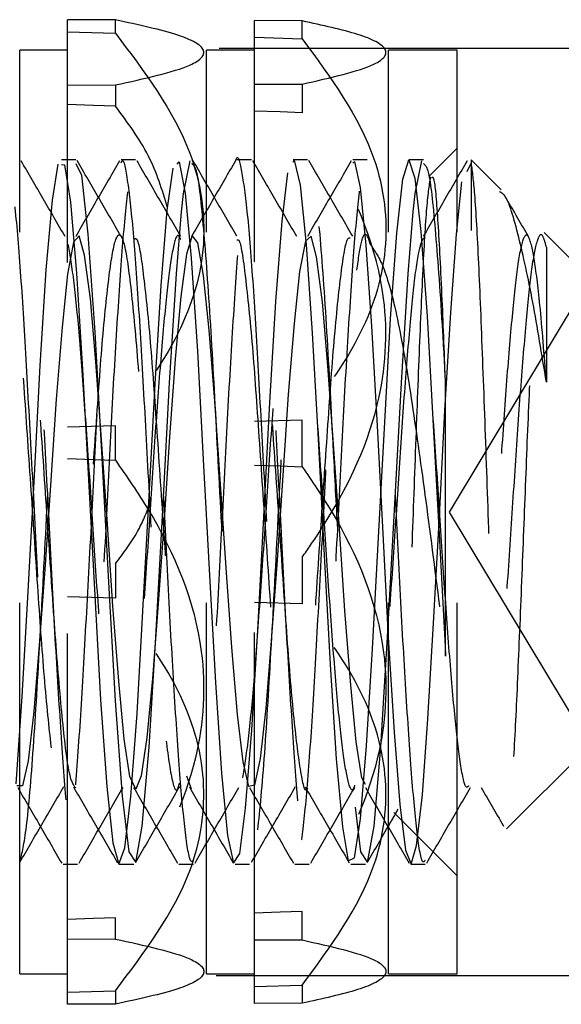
# Model space of a CAD drawing. Header units: inches. Extents: x 220 to 877, y 4 to 174.
# Tile 90 of 256: x 225.654 to 225.8, y 95.526 to 95.791. Entities that reach past the tile are written whole.
import ezdxf

# ---------------------------------------------------------------- set-up
doc = ezdxf.new("R2010")
doc.units = ezdxf.units.IN
doc.header["$LTSCALE"] = 0.5
doc.header["$MEASUREMENT"] = 0
doc.linetypes.add('HIDDEN', pattern=[0.225, 0.15, -0.075])
doc.layers.add('SID-M-H', color=4, linetype='HIDDEN')

msp = doc.modelspace()

# ---------------------------------------------------------------- linework, layer by layer
at = {"layer": 'SID-M-H'}
for p, q in [((225.66667, 95.52582), (225.66667, 95.79132)), ((225.67958, 95.79126), (225.66667, 95.79132)), ((225.67958, 95.78768), (225.67958, 95.79126)), ((225.71706, 95.52607), (225.71706, 95.79108)), ((225.72997, 95.79101), (225.71706, 95.79108)), ((225.72997, 95.78618), (225.72997, 95.79101)), ((225.66667, 95.78806), (225.67958, 95.78768)), ((225.71706, 95.78657), (225.72997, 95.78618)), ((225.80754, 95.78357), (225.50678, 95.78357)), ((225.65376, 95.53407), (225.65376, 95.78307)), ((225.66667, 95.78307), (225.65376, 95.78307)), ((225.70415, 95.53407), (225.70415, 95.78307)), ((225.71706, 95.78307), (225.70415, 95.78307)), ((225.75329, 95.53407), (225.75329, 95.78307)), ((225.77178, 95.78307), (225.75329, 95.78307)), ((225.77178, 95.53407), (225.77178, 95.78307)), ((225.66667, 95.77365), (225.67958, 95.77372)), ((225.67958, 95.77372), (225.67958, 95.768)), ((225.71706, 95.7739), (225.72997, 95.77396)), ((225.72997, 95.77396), (225.72997, 95.76625)), ((225.67369, 95.7682), (225.66667, 95.76844)), ((225.67958, 95.768), (225.67369, 95.7682)), ((225.724, 95.76646), (225.71706, 95.7667)), ((225.72997, 95.76625), (225.724, 95.76646)), ((225.77178, 95.75671), (225.76428, 95.74921)), ((225.685, 95.75357), (225.6811, 95.75357)), ((225.71625, 95.75357), (225.71235, 95.75357)), ((225.7275, 95.75288), (225.72777, 95.75343)), ((225.72777, 95.75343), (225.72939, 95.74673)), ((225.74751, 95.75357), (225.7436, 95.75357)), ((225.75707, 95.74836), (225.75872, 95.75357)), ((225.75872, 95.75357), (225.76037, 95.7486)), ((225.77553, 95.75357), (225.77553, 95.73445)), ((225.78368, 95.74542), (225.77553, 95.75357)), ((225.6626, 95.74266), (225.66418, 95.75237)), ((225.665, 95.75227), (225.66586, 95.75218)), ((225.66586, 95.75218), (225.66744, 95.74214)), ((225.6689, 95.75252), (225.67039, 95.74941)), ((225.69357, 95.73998), (225.69514, 95.75133)), ((225.69625, 95.75241), (225.69682, 95.75297)), ((225.69682, 95.75297), (225.69841, 95.74459)), ((225.69797, 95.74449), (225.69977, 95.75331)), ((225.7436, 95.75261), (225.74408, 95.75313)), ((225.74408, 95.75313), (225.74557, 95.74604)), ((225.76047, 95.74449), (225.76227, 95.75331)), ((225.77443, 95.75039), (225.77553, 95.75265)), ((225.67039, 95.74941), (225.67218, 95.73347)), ((225.72453, 95.73701), (225.7261, 95.74999)), ((225.75548, 95.73375), (225.75707, 95.74836)), ((225.76037, 95.7486), (225.76196, 95.73421)), ((225.72939, 95.74673), (225.731, 95.73072)), ((225.74557, 95.74604), (225.74714, 95.73054)), ((225.77155, 95.73347), (225.77305, 95.74757)), ((225.69742, 95.73948), (225.69797, 95.74449)), ((225.69841, 95.74459), (225.70005, 95.72698)), ((225.75992, 95.73948), (225.76047, 95.74449)), ((225.66094, 95.72383), (225.6626, 95.74266)), ((225.66744, 95.74214), (225.6691, 95.723)), ((225.69189, 95.71968), (225.69357, 95.73998)), ((225.69602, 95.72284), (225.69742, 95.73948)), ((225.75852, 95.72284), (225.75992, 95.73948)), ((225.72285, 95.71532), (225.72453, 95.73701)), ((225.66978, 95.73304), (225.66824, 95.73134)), ((225.67126, 95.72785), (225.66978, 95.73304)), ((225.67218, 95.73347), (225.67406, 95.70711)), ((225.70032, 95.73312), (225.69874, 95.72809)), ((225.70179, 95.73116), (225.70032, 95.73312)), ((225.73236, 95.73293), (225.73083, 95.73162)), ((225.73385, 95.72735), (225.73236, 95.73293)), ((225.7538, 95.71079), (225.75548, 95.73375)), ((225.76196, 95.73421), (225.76364, 95.71142)), ((225.77003, 95.71235), (225.77155, 95.73347)), ((225.80678, 95.72232), (225.7952, 95.73391)), ((225.66824, 95.73134), (225.66668, 95.72275)), ((225.70334, 95.72236), (225.70179, 95.73116)), ((225.73083, 95.73162), (225.72926, 95.7234)), ((225.731, 95.73072), (225.73268, 95.70676)), ((225.74714, 95.73054), (225.74862, 95.70871)), ((225.67284, 95.71601), (225.67126, 95.72785)), ((225.69874, 95.72809), (225.69725, 95.71668)), ((225.70005, 95.72698), (225.70171, 95.70198)), ((225.73543, 95.71516), (225.73385, 95.72735)), ((225.6593, 95.6981), (225.66094, 95.72383)), ((225.66668, 95.72275), (225.66521, 95.7084)), ((225.6691, 95.723), (225.67073, 95.6971)), ((225.69421, 95.69339), (225.69602, 95.72284)), ((225.70489, 95.70756), (225.70334, 95.72236)), ((225.72926, 95.7234), (225.72779, 95.70936)), ((225.75671, 95.69339), (225.75852, 95.72284)), ((225.69029, 95.69315), (225.69189, 95.71968)), ((225.80678, 95.72037), (225.76965, 95.65857)), ((225.69725, 95.71668), (225.69572, 95.69977)), ((225.67432, 95.69909), (225.67284, 95.71601)), ((225.72126, 95.68806), (225.72285, 95.71532)), ((225.7369, 95.698), (225.73543, 95.71516)), ((225.76364, 95.71142), (225.76521, 95.68355)), ((225.76846, 95.68592), (225.77003, 95.71235)), ((225.66521, 95.7084), (225.66363, 95.68903)), ((225.72779, 95.70936), (225.72622, 95.69023)), ((225.74862, 95.70871), (225.75017, 95.68184)), ((225.75223, 95.68283), (225.7538, 95.71079)), ((225.67406, 95.70711), (225.67584, 95.67477)), ((225.70637, 95.68844), (225.70489, 95.70756)), ((225.73268, 95.70676), (225.73425, 95.67821)), ((225.70171, 95.70198), (225.70329, 95.67277)), ((225.65771, 95.66839), (225.6593, 95.6981)), ((225.67586, 95.67814), (225.67432, 95.69909)), ((225.69572, 95.69977), (225.69415, 95.67883)), ((225.73845, 95.67687), (225.7369, 95.698)), ((225.67073, 95.6971), (225.67234, 95.66726)), ((225.68866, 95.66285), (225.69029, 95.69315)), ((225.69237, 95.65918), (225.69421, 95.69339)), ((225.75487, 95.65918), (225.75671, 95.69339)), ((225.72622, 95.69023), (225.72472, 95.66841)), ((225.66363, 95.68903), (225.66213, 95.66714)), ((225.70795, 95.66611), (225.70637, 95.68844)), ((225.71961, 95.65728), (225.72126, 95.68806)), ((225.76699, 95.65753), (225.76846, 95.68592)), ((225.67958, 95.68184), (225.66667, 95.68146)), ((225.67958, 95.67254), (225.67958, 95.68184)), ((225.72997, 95.68333), (225.71706, 95.68295)), ((225.72997, 95.67079), (225.72997, 95.68333)), ((225.75017, 95.68184), (225.75172, 95.65279)), ((225.75056, 95.65171), (225.75223, 95.68283)), ((225.76521, 95.68355), (225.76688, 95.65247)), ((225.67742, 95.65531), (225.67586, 95.67814)), ((225.69415, 95.67883), (225.69269, 95.65645)), ((225.73425, 95.67821), (225.73593, 95.64693)), ((225.74, 95.65403), (225.73845, 95.67687)), ((225.67584, 95.67477), (225.67773, 95.63961)), ((225.66667, 95.67298), (225.67369, 95.67274)), ((225.67369, 95.67274), (225.67958, 95.67254)), ((225.70329, 95.67277), (225.70497, 95.64146)), ((225.71706, 95.67124), (225.724, 95.671)), ((225.724, 95.671), (225.72997, 95.67079)), ((225.65603, 95.63717), (225.65771, 95.66839)), ((225.66213, 95.66714), (225.66061, 95.64434)), ((225.67234, 95.66726), (225.67401, 95.63607)), ((225.70943, 95.64352), (225.70795, 95.66611)), ((225.72472, 95.66841), (225.7232, 95.64563)), ((225.68699, 95.63186), (225.68866, 95.66285)), ((225.69052, 95.62484), (225.69237, 95.65918)), ((225.75302, 95.62484), (225.75487, 95.65918)), ((225.76965, 95.65857), (225.80678, 95.59678)), ((225.67889, 95.63316), (225.67742, 95.65531)), ((225.69269, 95.65645), (225.69111, 95.63378)), ((225.71797, 95.62669), (225.71961, 95.65728)), ((225.76542, 95.62862), (225.76699, 95.65753)), ((225.74148, 95.63194), (225.74, 95.65403)), ((225.75172, 95.65279), (225.7532, 95.6247)), ((225.74895, 95.62167), (225.75056, 95.65171)), ((225.76688, 95.65247), (225.7685, 95.62235)), ((225.67958, 95.64461), (225.67958, 95.63531)), ((225.7232, 95.64563), (225.72163, 95.62381)), ((225.72997, 95.64636), (225.72997, 95.63381)), ((225.73593, 95.64693), (225.73752, 95.61743)), ((225.66061, 95.64434), (225.65904, 95.62267)), ((225.71097, 95.62205), (225.70943, 95.64352)), ((225.67773, 95.63961), (225.6795, 95.60765)), ((225.70497, 95.64146), (225.70655, 95.6126)), ((225.65446, 95.60883), (225.65603, 95.63717)), ((225.67958, 95.63531), (225.66667, 95.63569)), ((225.67401, 95.63607), (225.67558, 95.60788)), ((225.72997, 95.63381), (225.71706, 95.6342)), ((225.68047, 95.61293), (225.67889, 95.63316)), ((225.68542, 95.60422), (225.68699, 95.63186)), ((225.69111, 95.63378), (225.6896, 95.61371)), ((225.74305, 95.6119), (225.74148, 95.63194)), ((225.7639, 95.60282), (225.76542, 95.62862)), ((225.71637, 95.59977), (225.71797, 95.62669)), ((225.68871, 95.5952), (225.69052, 95.62484)), ((225.72163, 95.62381), (225.72016, 95.60566)), ((225.75121, 95.5952), (225.75302, 95.62484)), ((225.7532, 95.6247), (225.75477, 95.59922)), ((225.65904, 95.62267), (225.65758, 95.60476)), ((225.71253, 95.60397), (225.71097, 95.62205)), ((225.74733, 95.59551), (225.74895, 95.62167)), ((225.7685, 95.62235), (225.76864, 95.6197)), ((225.73752, 95.61743), (225.73917, 95.59199)), ((225.68196, 95.59729), (225.68047, 95.61293)), ((225.6896, 95.61371), (225.68809, 95.59781)), ((225.70655, 95.6126), (225.70821, 95.58814)), ((225.74454, 95.59657), (225.74305, 95.6119)), ((225.65278, 95.58524), (225.65446, 95.60883)), ((225.67558, 95.60788), (225.67726, 95.58453)), ((225.6795, 95.60765), (225.68139, 95.58197)), ((225.65758, 95.60476), (225.65601, 95.59152)), ((225.72016, 95.60566), (225.7186, 95.59211)), ((225.68374, 95.58184), (225.68542, 95.60422)), ((225.714, 95.59123), (225.71253, 95.60397)), ((225.7624, 95.58228), (225.7639, 95.60282)), ((225.71469, 95.57872), (225.71637, 95.59977)), ((225.68349, 95.58725), (225.68196, 95.59729)), ((225.68809, 95.59781), (225.68652, 95.58745)), ((225.75477, 95.59922), (225.75626, 95.57973)), ((225.68684, 95.57386), (225.68871, 95.5952)), ((225.74608, 95.58687), (225.74454, 95.59657)), ((225.74566, 95.57588), (225.74733, 95.59551)), ((225.74934, 95.57386), (225.75121, 95.5952)), ((225.78511, 95.57315), (225.80678, 95.59482)), ((225.65601, 95.59152), (225.65449, 95.58471)), ((225.7186, 95.59211), (225.71707, 95.58491)), ((225.73917, 95.59199), (225.74082, 95.57366)), ((225.71557, 95.58458), (225.714, 95.59123)), ((225.68505, 95.58387), (225.68349, 95.58725)), ((225.68652, 95.58745), (225.68505, 95.58387)), ((225.70015, 95.58388), (225.69889, 95.5873)), ((225.70821, 95.58814), (225.70984, 95.57138)), ((225.74703, 95.58506), (225.74608, 95.58687)), ((225.65449, 95.58471), (225.65298, 95.58477)), ((225.67726, 95.58453), (225.67886, 95.56939)), ((225.71707, 95.58491), (225.71557, 95.58458)), ((225.68139, 95.58197), (225.68317, 95.56696)), ((225.68215, 95.56799), (225.68374, 95.58184)), ((225.76083, 95.56864), (225.7624, 95.58228)), ((225.71312, 95.56649), (225.71469, 95.57872)), ((225.74425, 95.57894), (225.74567, 95.56696)), ((225.75626, 95.57973), (225.7578, 95.56738)), ((225.74408, 95.5653), (225.74566, 95.57588)), ((225.7547, 95.57751), (225.77178, 95.56043)), ((225.68505, 95.56409), (225.68684, 95.57386)), ((225.74082, 95.57366), (225.7424, 95.56451)), ((225.74755, 95.56409), (225.74934, 95.57386)), ((225.70984, 95.57138), (225.71145, 95.56389)), ((225.67886, 95.56939), (225.6805, 95.5636)), ((225.6805, 95.5636), (225.68215, 95.56799)), ((225.75936, 95.5636), (225.76083, 95.56864)), ((225.68317, 95.56696), (225.68505, 95.56409)), ((225.71145, 95.56389), (225.71312, 95.56649)), ((225.7424, 95.56451), (225.74408, 95.5653)), ((225.74567, 95.56696), (225.74755, 95.56409)), ((225.7578, 95.56738), (225.75936, 95.5636)), ((225.66547, 95.56357), (225.66939, 95.56357)), ((225.69673, 95.56357), (225.70062, 95.56357)), ((225.72797, 95.56357), (225.73189, 95.56357)), ((225.75923, 95.56357), (225.76312, 95.56357)), ((225.67958, 95.54915), (225.67369, 95.54895)), ((225.67958, 95.54343), (225.67958, 95.54915)), ((225.724, 95.55068), (225.71706, 95.55044)), ((225.72997, 95.55089), (225.724, 95.55068)), ((225.72997, 95.54318), (225.72997, 95.55089)), ((225.67369, 95.54895), (225.66667, 95.54871)), ((225.66667, 95.54349), (225.67958, 95.54343)), ((225.71706, 95.54325), (225.72997, 95.54318)), ((225.50678, 95.53357), (225.80691, 95.53357)), ((225.65376, 95.53407), (225.66667, 95.53407)), ((225.70415, 95.53407), (225.71706, 95.53407)), ((225.75329, 95.53407), (225.77178, 95.53407)), ((225.71706, 95.53058), (225.72997, 95.53096)), ((225.72997, 95.53096), (225.72997, 95.52613)), ((225.66667, 95.52909), (225.67958, 95.52947)), ((225.67958, 95.52947), (225.67958, 95.52588)), ((225.67958, 95.52588), (225.66667, 95.52582)), ((225.72997, 95.52613), (225.71706, 95.52607))]:
    msp.add_line(p, q, dxfattribs=at)
for points, knots in [([(225.67958, 95.77372), (225.68744, 95.77544), (225.7007, 95.77836), (225.70517, 95.78316), (225.69748, 95.78742), (225.6858, 95.78993), (225.67958, 95.79126)], [0, 0, 0, 0, 0.316835, 0.534231, 0.751658, 1, 1, 1, 1]), ([(225.72997, 95.77396), (225.73763, 95.7757), (225.75055, 95.77862), (225.75413, 95.78341), (225.74622, 95.78746), (225.73542, 95.78982), (225.72997, 95.79101)], [0, 0, 0, 0, 0.3253076, 0.5488831, 0.772297, 1, 1, 1, 1]), ([(225.67958, 95.78768), (225.68744, 95.77726), (225.7007, 95.75969), (225.70517, 95.73071), (225.69748, 95.70503), (225.6858, 95.6899), (225.67958, 95.68184)], [0, 0, 0, 0, 0.3168355, 0.5342311, 0.7516582, 1, 1, 1, 1]), ([(225.72997, 95.78618), (225.73763, 95.77574), (225.75055, 95.75811), (225.75413, 95.72918), (225.74622, 95.70476), (225.73542, 95.69052), (225.72997, 95.68333)], [0, 0, 0, 0, 0.325308, 0.548883, 0.772297, 1, 1, 1, 1]), ([(225.69367, 95.74071), (225.69219, 95.74544), (225.68913, 95.75524), (225.68284, 95.76365), (225.67958, 95.768)], [0, 0, 0, 0, 0.48173, 1, 1, 1, 1]), ([(225.72997, 95.64636), (225.73148, 95.64853), (225.74027, 95.66123), (225.75166, 95.68411), (225.75403, 95.72031), (225.74304, 95.74701), (225.73264, 95.76232), (225.72997, 95.76625)], [0, 0, 0, 0, 0.060546, 0.352753, 0.576719, 0.891213, 1, 1, 1, 1]), ([(225.63565, 95.56763), (225.63618, 95.57132), (225.63722, 95.57864), (225.63875, 95.59939), (225.64023, 95.62506), (225.64183, 95.65394), (225.64327, 95.68331), (225.64485, 95.71033), (225.64639, 95.73251), (225.64786, 95.74782), (225.64946, 95.75473), (225.65091, 95.75268), (225.65247, 95.74186), (225.65403, 95.72321), (225.65548, 95.69851), (225.65709, 95.67018), (225.65856, 95.64066), (225.66009, 95.61283), (225.66167, 95.58932), (225.66311, 95.57223), (225.66472, 95.56324), (225.66621, 95.56317), (225.66772, 95.57199), (225.66931, 95.58891), (225.67075, 95.61238), (225.67234, 95.64009), (225.67386, 95.6696), (225.67534, 95.69805), (225.67694, 95.72286), (225.67838, 95.74126), (225.67969, 95.75155), (225.68045, 95.75201), (225.6807, 95.75215)], [0, 0, 0, 0, 0.034219, 0.068071, 0.1018, 0.136056, 0.16955, 0.203705, 0.237684, 0.271298, 0.305575, 0.339119, 0.373188, 0.407272, 0.440806, 0.475082, 0.50871, 0.542672, 0.576838, 0.610327, 0.644579, 0.678326, 0.712158, 0.746385, 0.779863, 0.814068, 0.847955, 0.881651, 0.915915, 0.949418, 0.983553, 1, 1, 1, 1]), ([(225.70062, 95.56466), (225.7004, 95.56442), (225.69967, 95.56363), (225.69835, 95.5718), (225.69691, 95.58807), (225.69534, 95.61138), (225.69379, 95.639), (225.69234, 95.66851), (225.69073, 95.69698), (225.68927, 95.72195), (225.68772, 95.741), (225.68615, 95.75229), (225.68471, 95.75486), (225.6831, 95.74844), (225.68163, 95.73358), (225.6801, 95.71174), (225.67851, 95.68494), (225.67708, 95.65562), (225.67548, 95.62666), (225.67398, 95.60062), (225.67248, 95.57999), (225.67088, 95.56676), (225.66944, 95.56208), (225.66786, 95.56639), (225.66633, 95.57937), (225.66486, 95.59975), (225.66325, 95.62555), (225.6618, 95.65453), (225.66024, 95.68383), (225.65868, 95.71082), (225.65723, 95.73279), (225.65563, 95.74831), (225.65466, 95.75155), (225.65418, 95.75314)], [0, 0, 0, 0, 0.014725, 0.047937, 0.080412, 0.113491, 0.146461, 0.179011, 0.212236, 0.244771, 0.27776, 0.310824, 0.343308, 0.376524, 0.409153, 0.44203, 0.475166, 0.507618, 0.540803, 0.573558, 0.606303, 0.639491, 0.671944, 0.705076, 0.737962, 0.770583, 0.8038, 0.836288, 0.869346, 0.902342, 0.934872, 0.968096, 1, 1, 1, 1]), ([(225.6689, 95.75357), (225.66825, 95.75357), (225.66695, 95.75357), (225.66565, 95.75357), (225.665, 95.75357)], [0, 0, 0, 0, 0.500686, 1, 1, 1, 1]), ([(225.6811, 95.75272), (225.68123, 95.75297), (225.68187, 95.75421), (225.68296, 95.74755), (225.68457, 95.73302), (225.68603, 95.71076), (225.68758, 95.68385), (225.68915, 95.65452), (225.69059, 95.62555), (225.6922, 95.59972), (225.69367, 95.57949), (225.69519, 95.56608), (225.69622, 95.56448), (225.69673, 95.56368)], [0, 0, 0, 0, 0.025214, 0.122002, 0.220776, 0.317485, 0.415579, 0.513857, 0.61044, 0.709193, 0.806172, 0.90394, 1, 1, 1, 1]), ([(225.70015, 95.75252), (225.70065, 95.75213), (225.70177, 95.75125), (225.70341, 95.73482), (225.70534, 95.70848), (225.70707, 95.6749), (225.709, 95.63941), (225.71073, 95.60629), (225.71267, 95.58035), (225.7144, 95.56481), (225.71632, 95.5619), (225.71808, 95.572), (225.71997, 95.59367), (225.72177, 95.62413), (225.72362, 95.65918), (225.72546, 95.69415), (225.72711, 95.72183), (225.72841, 95.73717), (225.72963, 95.7485), (225.73101, 95.75551), (225.73291, 95.75154), (225.73466, 95.73506), (225.73658, 95.70842), (225.73808, 95.67948), (225.73908, 95.66097), (225.73946, 95.654)], [0, 0, 0, 0, 0.037477, 0.083733, 0.130795, 0.176969, 0.224077, 0.27023, 0.317329, 0.363524, 0.410558, 0.456857, 0.503771, 0.550234, 0.596976, 0.643657, 0.69018, 0.725227, 0.739321, 0.78572, 0.832682, 0.878938, 0.926, 0.972174, 1, 1, 1, 1]), ([(225.76312, 95.56462), (225.76293, 95.56436), (225.76223, 95.56341), (225.76094, 95.57112), (225.7595, 95.58693), (225.75793, 95.60993), (225.75638, 95.63736), (225.75493, 95.66684), (225.75332, 95.69543), (225.75185, 95.72068), (225.75031, 95.74011), (225.74874, 95.75188), (225.7473, 95.75496), (225.74569, 95.74904), (225.74421, 95.73463), (225.74269, 95.71312), (225.7411, 95.68656), (225.73966, 95.6573), (225.73807, 95.62824), (225.73655, 95.60197), (225.73507, 95.58097), (225.73347, 95.56729), (225.73203, 95.5621), (225.73045, 95.56591), (225.72891, 95.57843), (225.72745, 95.59843), (225.72584, 95.62397), (225.72439, 95.65285), (225.72283, 95.68222), (225.72126, 95.70937), (225.71982, 95.73182), (225.71821, 95.74735), (225.71674, 95.75463), (225.71521, 95.75294), (225.71362, 95.74241), (225.71219, 95.72402), (225.71059, 95.6996), (225.70909, 95.67126), (225.70759, 95.64173), (225.70599, 95.61389), (225.70455, 95.58997), (225.70296, 95.57318), (225.70181, 95.56459), (225.70118, 95.56475), (225.70105, 95.56479)], [0, 0, 0, 0, 0.009606, 0.034466, 0.058787, 0.083509, 0.108217, 0.132548, 0.15741, 0.181787, 0.206434, 0.231205, 0.255498, 0.280345, 0.304805, 0.329361, 0.354178, 0.37846, 0.403276, 0.427836, 0.452292, 0.477139, 0.501434, 0.526202, 0.550853, 0.575228, 0.600089, 0.624422, 0.649127, 0.673853, 0.698171, 0.723031, 0.747427, 0.772052, 0.796837, 0.821124, 0.845965, 0.870449, 0.89498, 0.919807, 0.944089, 0.968894, 0.993479, 1, 1, 1, 1]), ([(225.71196, 95.75309), (225.71199, 95.75318), (225.71253, 95.75543), (225.71349, 95.75165), (225.71507, 95.74117), (225.71662, 95.72191), (225.71807, 95.69699), (225.71968, 95.66851), (225.72114, 95.63901), (225.72269, 95.61136), (225.72426, 95.58816), (225.7257, 95.57149), (225.72731, 95.563), (225.72878, 95.56344), (225.73031, 95.57275), (225.7319, 95.59008), (225.73333, 95.61386), (225.73493, 95.64173), (225.73644, 95.67126), (225.73793, 95.69957), (225.73953, 95.72411), (225.74097, 95.74208), (225.74225, 95.75187), (225.74298, 95.75211), (225.7432, 95.75218)], [0, 0, 0, 0, 0.002228, 0.050517, 0.099668, 0.148707, 0.197073, 0.246463, 0.294851, 0.343861, 0.393035, 0.441311, 0.490682, 0.539218, 0.588057, 0.637333, 0.68557, 0.734889, 0.783619, 0.832258, 0.881605, 0.929853, 0.979088, 1, 1, 1, 1]), ([(225.7314, 95.75357), (225.73075, 95.75357), (225.72945, 95.75357), (225.72815, 95.75357), (225.7275, 95.75357)], [0, 0, 0, 0, 0.50096, 1, 1, 1, 1]), ([(225.76265, 95.75357), (225.762, 95.75357), (225.7607, 95.75357), (225.7594, 95.75357), (225.75875, 95.75357)], [0, 0, 0, 0, 0.501097, 1, 1, 1, 1]), ([(225.65382, 95.56416), (225.6544, 95.56658), (225.65559, 95.57147), (225.65747, 95.59382), (225.65927, 95.62409), (225.66112, 95.65919), (225.66296, 95.69414), (225.66461, 95.72186), (225.66591, 95.73711), (225.66712, 95.74865), (225.66791, 95.75129), (225.66852, 95.75331)], [0, 0, 0, 0, 0.122532, 0.247709, 0.371681, 0.496397, 0.620949, 0.745083, 0.838594, 0.8762, 1, 1, 1, 1]), ([(225.66601, 95.73284), (225.66404, 95.73624), (225.66009, 95.74303), (225.65615, 95.74983), (225.65418, 95.75323)], [0, 0, 0, 0, 0.500028, 1, 1, 1, 1]), ([(225.68072, 95.75328), (225.67874, 95.74988), (225.6748, 95.74308), (225.67085, 95.73628), (225.66888, 95.73289)], [0, 0, 0, 0, 0.500467, 1, 1, 1, 1]), ([(225.68109, 95.73296), (225.67911, 95.73636), (225.67516, 95.74316), (225.67122, 95.74996), (225.66924, 95.75336)], [0, 0, 0, 0, 0.499983, 1, 1, 1, 1]), ([(225.69726, 95.73284), (225.69529, 95.73624), (225.69134, 95.74303), (225.6874, 95.74983), (225.68543, 95.75323)], [0, 0, 0, 0, 0.499969, 1, 1, 1, 1]), ([(225.71197, 95.75328), (225.70999, 95.74988), (225.70605, 95.74308), (225.7021, 95.73628), (225.70013, 95.73289)], [0, 0, 0, 0, 0.500403, 1, 1, 1, 1]), ([(225.71234, 95.73296), (225.71036, 95.73636), (225.70641, 95.74316), (225.70247, 95.74996), (225.70049, 95.75336)], [0, 0, 0, 0, 0.500028, 1, 1, 1, 1]), ([(225.72851, 95.73284), (225.72654, 95.73624), (225.72259, 95.74303), (225.71865, 95.74983), (225.71668, 95.75323)], [0, 0, 0, 0, 0.49991, 1, 1, 1, 1]), ([(225.74322, 95.75328), (225.74124, 95.74988), (225.7373, 95.74308), (225.73335, 95.73628), (225.73138, 95.73289)], [0, 0, 0, 0, 0.50034, 1, 1, 1, 1]), ([(225.74359, 95.73296), (225.74161, 95.73636), (225.73766, 95.74316), (225.73372, 95.74996), (225.73174, 95.75336)], [0, 0, 0, 0, 0.500073, 1, 1, 1, 1]), ([(225.77447, 95.75328), (225.77249, 95.74988), (225.76855, 95.74308), (225.7646, 95.73628), (225.76263, 95.73289)], [0, 0, 0, 0, 0.500277, 1, 1, 1, 1]), ([(225.76265, 95.75252), (225.76315, 95.75213), (225.76428, 95.75126), (225.76591, 95.73479), (225.76751, 95.71314), (225.76837, 95.69738), (225.76864, 95.69238)], [0, 0, 0, 0, 0.245418, 0.548321, 0.856508, 1, 1, 1, 1]), ([(225.77553, 95.75265), (225.77583, 95.75033), (225.77647, 95.74532), (225.77754, 95.72669), (225.77855, 95.70049), (225.77969, 95.66981), (225.78071, 95.6386), (225.78182, 95.61044), (225.7829, 95.5884), (225.78395, 95.57495), (225.78507, 95.57145), (225.78608, 95.57787), (225.78723, 95.5935), (225.78824, 95.61608), (225.78937, 95.64299), (225.79042, 95.67103), (225.7915, 95.69682), (225.79261, 95.7176), (225.79363, 95.73092), (225.79477, 95.73614), (225.79548, 95.73204), (225.79583, 95.72999)], [0, 0, 0, 0, 0.0500596, 0.1078988, 0.1657515, 0.2228002, 0.2791161, 0.3351137, 0.3899014, 0.4447304, 0.4980974, 0.5513783, 0.6036933, 0.6554347, 0.7066964, 0.7569071, 0.8071092, 0.8557943, 0.9045054, 0.9520761, 1, 1, 1, 1]), ([(225.76451, 95.74895), (225.76416, 95.74653), (225.76346, 95.74172), (225.76237, 95.7224), (225.76127, 95.69692), (225.76024, 95.66757), (225.75911, 95.63791), (225.7581, 95.61128), (225.75696, 95.59102), (225.75597, 95.57847), (225.75526, 95.57797), (225.75493, 95.57774)], [0, 0, 0, 0, 0.117586, 0.23479, 0.349185, 0.46365, 0.575359, 0.686595, 0.796105, 0.904128, 1, 1, 1, 1]), ([(225.76864, 95.69238), (225.76835, 95.70051), (225.76771, 95.71804), (225.76664, 95.73763), (225.76573, 95.74935), (225.7651, 95.74885), (225.76484, 95.74865)], [0, 0, 0, 0, 0.243362, 0.525092, 0.806077, 1, 1, 1, 1]), ([(225.79583, 95.69357), (225.79462, 95.70106), (225.79214, 95.71638), (225.78824, 95.7338), (225.78534, 95.74389), (225.78366, 95.74469), (225.78318, 95.74492)], [0, 0, 0, 0, 0.277827, 0.56874, 0.877916, 1, 1, 1, 1]), ([(225.79101, 95.73284), (225.78904, 95.73623), (225.78684, 95.74001), (225.78465, 95.74379), (225.78443, 95.74417)], [0, 0, 0, 0, 0.899142, 1, 1, 1, 1]), ([(225.53022, 95.68722), (225.5307, 95.68019), (225.53167, 95.66603), (225.53333, 95.64179), (225.53495, 95.61747), (225.53688, 95.59706), (225.53862, 95.58484), (225.54054, 95.58256), (225.5423, 95.5905), (225.54419, 95.60753), (225.54598, 95.63149), (225.54784, 95.65905), (225.54968, 95.68655), (225.55148, 95.71032), (225.55337, 95.72708), (225.55513, 95.73468), (225.55705, 95.73205), (225.55879, 95.71951), (225.56072, 95.69887), (225.56245, 95.6727), (225.56439, 95.64478), (225.56611, 95.61856), (225.56805, 95.59784), (225.56979, 95.58519), (225.5717, 95.58243), (225.57347, 95.58992), (225.57535, 95.60658), (225.57716, 95.63028), (225.579, 95.65776), (225.58085, 95.68534), (225.58264, 95.70936), (225.58454, 95.7265), (225.58629, 95.73456), (225.58822, 95.73239), (225.58995, 95.72028), (225.59189, 95.69997), (225.59361, 95.67397), (225.59555, 95.64606), (225.59728, 95.61968), (225.59921, 95.59864), (225.60096, 95.58557), (225.60286, 95.58233), (225.60464, 95.58936), (225.60651, 95.60565), (225.60833, 95.62908), (225.61016, 95.65648), (225.61203, 95.68412), (225.6138, 95.70839), (225.61571, 95.72589), (225.61746, 95.73441), (225.61939, 95.73272), (225.62111, 95.72104), (225.62305, 95.70106), (225.62478, 95.67524), (225.62671, 95.64734), (225.62845, 95.6208), (225.63037, 95.59945), (225.63213, 95.58596), (225.63402, 95.58226), (225.63582, 95.58882), (225.63767, 95.60473), (225.63951, 95.62789), (225.64131, 95.6552), (225.6432, 95.6829), (225.64496, 95.70741), (225.64688, 95.72527), (225.64862, 95.73424), (225.65055, 95.73302), (225.65228, 95.72178), (225.65422, 95.70213), (225.65595, 95.67651), (225.65788, 95.64862), (225.65962, 95.62193), (225.66153, 95.60027), (225.6633, 95.58638), (225.66518, 95.5822), (225.66699, 95.5883), (225.66883, 95.60383), (225.67068, 95.62671), (225.67247, 95.65391), (225.67437, 95.68166), (225.67612, 95.7064), (225.67805, 95.72462), (225.67978, 95.73404), (225.68172, 95.7333), (225.68344, 95.7225), (225.68538, 95.70319), (225.68711, 95.67777), (225.68904, 95.6499), (225.69079, 95.62311), (225.69269, 95.60099), (225.69447, 95.58728), (225.6959, 95.58205), (225.69669, 95.58484), (225.69686, 95.58547)], [0, 0, 0, 0, 0.008826, 0.01778, 0.028666, 0.039775, 0.050671, 0.061765, 0.072685, 0.083751, 0.09471, 0.105735, 0.116745, 0.127719, 0.138774, 0.149704, 0.160791, 0.171692, 0.182798, 0.193685, 0.204798, 0.215685, 0.226791, 0.237693, 0.248779, 0.259711, 0.270764, 0.28174, 0.292747, 0.303775, 0.314732, 0.325799, 0.336718, 0.347813, 0.358708, 0.369817, 0.380703, 0.391814, 0.402705, 0.413805, 0.424717, 0.435792, 0.446738, 0.457777, 0.468771, 0.47976, 0.490803, 0.501745, 0.512824, 0.523732, 0.534834, 0.545724, 0.556835, 0.567721, 0.57883, 0.589727, 0.60082, 0.611741, 0.622805, 0.633767, 0.644789, 0.655802, 0.666773, 0.67783, 0.688758, 0.699847, 0.710747, 0.721854, 0.732741, 0.743853, 0.754741, 0.765845, 0.776749, 0.787833, 0.798768, 0.809818, 0.820797, 0.831802, 0.842832, 0.853786, 0.864856, 0.875772, 0.886869, 0.897763, 0.908873, 0.919758, 0.930869, 0.941761, 0.95286, 0.963773, 0.974847, 0.985795, 0.996831, 1, 1, 1, 1]), ([(225.6689, 95.5841), (225.66831, 95.58491), (225.6671, 95.58654), (225.66535, 95.60125), (225.66345, 95.62304), (225.66169, 95.64992), (225.65977, 95.67775), (225.65804, 95.70327), (225.6561, 95.7222), (225.65462, 95.73264), (225.65363, 95.73218), (225.65327, 95.73201)], [0, 0, 0, 0, 0.111963, 0.228717, 0.34681, 0.463186, 0.581547, 0.697699, 0.816189, 0.932274, 1, 1, 1, 1]), ([(225.69723, 95.73203), (225.69696, 95.73259), (225.69619, 95.73418), (225.69482, 95.72904), (225.69335, 95.71761), (225.69182, 95.70036), (225.69023, 95.67931), (225.6888, 95.65625), (225.6872, 95.63348), (225.6857, 95.613), (225.6842, 95.59678), (225.6826, 95.58638), (225.68116, 95.5827), (225.67958, 95.58609), (225.67805, 95.5963), (225.67657, 95.61232), (225.67497, 95.6326), (225.67352, 95.65539), (225.67195, 95.67845), (225.6704, 95.69961), (225.66895, 95.71711), (225.66733, 95.72854), (225.66625, 95.73378), (225.66561, 95.7328), (225.66547, 95.7326)], [0, 0, 0, 0, 0.0264277, 0.0749978, 0.1227065, 0.170779, 0.2192331, 0.2666815, 0.3152061, 0.3631004, 0.4109789, 0.4595081, 0.5069584, 0.5554054, 0.6034915, 0.651188, 0.6997603, 0.747262, 0.7955995, 0.843847, 0.8914102, 0.9399932, 0.9875957, 1, 1, 1, 1]), ([(225.69315, 95.64663), (225.69305, 95.64815), (225.69234, 95.65848), (225.69093, 95.67913), (225.6892, 95.70429), (225.68727, 95.72289), (225.68581, 95.73285), (225.68486, 95.73221), (225.68452, 95.73199)], [0, 0, 0, 0, 0.0371213, 0.2514695, 0.46207, 0.6767409, 0.8871192, 1, 1, 1, 1]), ([(225.71233, 95.73192), (225.7125, 95.73199), (225.7133, 95.7323), (225.71461, 95.72271), (225.71654, 95.70437), (225.71828, 95.67899), (225.7202, 95.6512), (225.72196, 95.62423), (225.72385, 95.60197), (225.72565, 95.58727), (225.7275, 95.58215), (225.72934, 95.58732), (225.73114, 95.60207), (225.73303, 95.62437), (225.73479, 95.65135), (225.73671, 95.67916), (225.73845, 95.70441), (225.74038, 95.72307), (225.74198, 95.73346), (225.74309, 95.73247), (225.74358, 95.73204)], [0, 0, 0, 0, 0.0166868, 0.0747332, 0.133964, 0.1920717, 0.2512135, 0.3094602, 0.3684443, 0.4269066, 0.4856655, 0.5444039, 0.6028863, 0.6618552, 0.720116, 0.7792479, 0.8373637, 0.89659, 0.9546384, 1, 1, 1, 1]), ([(225.7441, 95.58488), (225.74398, 95.5845), (225.74336, 95.58257), (225.74217, 95.58606), (225.74063, 95.59546), (225.73916, 95.6113), (225.73755, 95.63136), (225.7361, 95.65407), (225.73455, 95.67717), (225.73298, 95.69851), (225.73154, 95.71617), (225.72993, 95.72838), (225.72846, 95.7341), (225.72693, 95.73278), (225.72534, 95.7245), (225.72391, 95.71004), (225.7223, 95.69083), (225.72081, 95.66855), (225.7193, 95.64533), (225.71771, 95.62343), (225.71627, 95.60466), (225.71468, 95.5913), (225.71339, 95.58423), (225.71262, 95.5846), (225.71234, 95.58473)], [0, 0, 0, 0, 0.011815, 0.060239, 0.108432, 0.156083, 0.204691, 0.25226, 0.300559, 0.348899, 0.396441, 0.445043, 0.492737, 0.54088, 0.589335, 0.636816, 0.685382, 0.733249, 0.781206, 0.829744, 0.877214, 0.92571, 0.973775, 1, 1, 1, 1]), ([(225.7314, 95.58408), (225.73137, 95.58401), (225.73073, 95.58235), (225.72948, 95.58846), (225.72767, 95.60265), (225.72579, 95.62545), (225.72402, 95.65247), (225.72211, 95.68025), (225.72036, 95.70536), (225.71843, 95.72354), (225.71701, 95.73306), (225.71608, 95.73225), (225.71577, 95.73199)], [0, 0, 0, 0, 0.005092, 0.122438, 0.239568, 0.357412, 0.474057, 0.592264, 0.708577, 0.82701, 0.943146, 1, 1, 1, 1]), ([(225.74835, 95.73072), (225.74818, 95.73129), (225.7474, 95.73394), (225.74609, 95.734), (225.74505, 95.72682), (225.74461, 95.72376)], [0, 0, 0, 0, 0.13505, 0.631493, 1, 1, 1, 1]), ([(225.76267, 95.73251), (225.76222, 95.73158), (225.76125, 95.72956), (225.75983, 95.71826), (225.75832, 95.7015), (225.75672, 95.68057), (225.75529, 95.65758), (225.7537, 95.63471), (225.75218, 95.6141), (225.7507, 95.59743), (225.74909, 95.58726), (225.7481, 95.58291), (225.74754, 95.58407), (225.74749, 95.58417)], [0, 0, 0, 0, 0.086683, 0.186692, 0.2871, 0.388578, 0.487856, 0.589328, 0.689751, 0.789745, 0.891348, 0.99068, 1, 1, 1, 1]), ([(225.77484, 95.5847), (225.77465, 95.58449), (225.77395, 95.58375), (225.77266, 95.58981), (225.77122, 95.60223), (225.76965, 95.62032), (225.76809, 95.64189), (225.76664, 95.66508), (225.76504, 95.68755), (225.76357, 95.70744), (225.76203, 95.72257), (225.76055, 95.73186), (225.75965, 95.73251), (225.75924, 95.7328)], [0, 0, 0, 0, 0.038197, 0.137063, 0.233776, 0.332096, 0.430354, 0.527109, 0.625982, 0.722923, 0.820942, 0.919451, 1, 1, 1, 1]), ([(225.79583, 95.69357), (225.79526, 95.70095), (225.7942, 95.71478), (225.79252, 95.72781), (225.79104, 95.73398), (225.78952, 95.73304), (225.78793, 95.72514), (225.78649, 95.711), (225.7849, 95.69202), (225.78339, 95.66985), (225.7819, 95.64662), (225.78029, 95.62462), (225.77886, 95.60557), (225.77727, 95.59204), (225.77612, 95.58501), (225.77549, 95.58496), (225.77536, 95.58495)], [0, 0, 0, 0, 0.085951, 0.161273, 0.235328, 0.309827, 0.38501, 0.458597, 0.533838, 0.608192, 0.682384, 0.757673, 0.83128, 0.906389, 0.981031, 1, 1, 1, 1]), ([(225.79583, 95.72999), (225.79554, 95.73109), (225.79475, 95.73403), (225.79342, 95.73298), (225.79183, 95.72516), (225.7904, 95.711), (225.7888, 95.69202), (225.78729, 95.66985), (225.7858, 95.64663), (225.7842, 95.6246), (225.78276, 95.60563), (225.78118, 95.59179), (225.77968, 95.5838), (225.77872, 95.58424), (225.77825, 95.58445)], [0, 0, 0, 0, 0.052123, 0.13874, 0.226152, 0.311709, 0.399188, 0.485637, 0.571897, 0.659432, 0.745012, 0.832338, 0.919121, 1, 1, 1, 1]), ([(225.74835, 95.73072), (225.74958, 95.72898), (225.75208, 95.72543), (225.75603, 95.71013), (225.75963, 95.68825), (225.76342, 95.66094), (225.76651, 95.63714), (225.76817, 95.62354), (225.76864, 95.6197)], [0, 0, 0, 0, 0.168605, 0.343852, 0.527965, 0.714556, 0.919321, 1, 1, 1, 1]), ([(225.79583, 95.72999), (225.79583, 95.72914), (225.79583, 95.72557), (225.79583, 95.71486), (225.79583, 95.70071), (225.79583, 95.69357)], [0, 0, 0, 0, 0.133908, 0.563244, 1, 1, 1, 1]), ([(225.76864, 95.6197), (225.76864, 95.6221), (225.76864, 95.63425), (225.76864, 95.65943), (225.76864, 95.68106), (225.76864, 95.69238)], [0, 0, 0, 0, 0.105287, 0.532057, 1, 1, 1, 1]), ([(225.67958, 95.67254), (225.68264, 95.66812), (225.69354, 95.65238), (225.70484, 95.62513), (225.70261, 95.58897), (225.69096, 95.56533), (225.6816, 95.55203), (225.67958, 95.54915)], [0, 0, 0, 0, 0.118994, 0.423736, 0.64048, 0.922161, 1, 1, 1, 1]), ([(225.72997, 95.67079), (225.73264, 95.66686), (225.74304, 95.65155), (225.75403, 95.62485), (225.75166, 95.58865), (225.74027, 95.56577), (225.73148, 95.55307), (225.72997, 95.55089)], [0, 0, 0, 0, 0.108787, 0.423281, 0.647247, 0.939454, 1, 1, 1, 1]), ([(225.67958, 95.64461), (225.68172, 95.64744), (225.68563, 95.65258), (225.68801, 95.65846), (225.68908, 95.66111)], [0, 0, 0, 0, 0.549752, 1, 1, 1, 1]), ([(225.67958, 95.52947), (225.68744, 95.53989), (225.7007, 95.55745), (225.70517, 95.58644), (225.69748, 95.61212), (225.6858, 95.62725), (225.67958, 95.63531)], [0, 0, 0, 0, 0.316835, 0.534231, 0.751658, 1, 1, 1, 1]), ([(225.72997, 95.53096), (225.73763, 95.54141), (225.75055, 95.55903), (225.75413, 95.58797), (225.74622, 95.61239), (225.73542, 95.62663), (225.72997, 95.63381)], [0, 0, 0, 0, 0.3253076, 0.5488831, 0.772297, 1, 1, 1, 1]), ([(225.65325, 95.58426), (225.65523, 95.58086), (225.65917, 95.57407), (225.66312, 95.56727), (225.66509, 95.56386)], [0, 0, 0, 0, 0.499533, 1, 1, 1, 1]), ([(225.65382, 95.56411), (225.65579, 95.56752), (225.65974, 95.57432), (225.66369, 95.58113), (225.66567, 95.58453)], [0, 0, 0, 0, 0.500074, 1, 1, 1, 1]), ([(225.66828, 95.58442), (225.67026, 95.58102), (225.67421, 95.57421), (225.67816, 95.5674), (225.68014, 95.56399)], [0, 0, 0, 0, 0.499465, 1, 1, 1, 1]), ([(225.66981, 95.56392), (225.67178, 95.56732), (225.67572, 95.57412), (225.67966, 95.58091), (225.68163, 95.58431)], [0, 0, 0, 0, 0.500031, 1, 1, 1, 1]), ([(225.6845, 95.58426), (225.68648, 95.58086), (225.69042, 95.57407), (225.69437, 95.56727), (225.69634, 95.56386)], [0, 0, 0, 0, 0.499597, 1, 1, 1, 1]), ([(225.68507, 95.56411), (225.68704, 95.56752), (225.69099, 95.57432), (225.69494, 95.58112), (225.69692, 95.58453)], [0, 0, 0, 0, 0.500028, 1, 1, 1, 1]), ([(225.69953, 95.58442), (225.70151, 95.58102), (225.70546, 95.57421), (225.70941, 95.5674), (225.71139, 95.56399)], [0, 0, 0, 0, 0.499416, 1, 1, 1, 1]), ([(225.70106, 95.56392), (225.70303, 95.56732), (225.70697, 95.57412), (225.71091, 95.58091), (225.71288, 95.58431)], [0, 0, 0, 0, 0.50009, 1, 1, 1, 1]), ([(225.71575, 95.58426), (225.71773, 95.58086), (225.72168, 95.57406), (225.72562, 95.56727), (225.72759, 95.56386)], [0, 0, 0, 0, 0.49966, 1, 1, 1, 1]), ([(225.71632, 95.56411), (225.71829, 95.56752), (225.72224, 95.57432), (225.72619, 95.58112), (225.72817, 95.58453)], [0, 0, 0, 0, 0.499982, 1, 1, 1, 1]), ([(225.73078, 95.58442), (225.73276, 95.58102), (225.73671, 95.57421), (225.74066, 95.5674), (225.74264, 95.56399)], [0, 0, 0, 0, 0.499367, 1, 1, 1, 1]), ([(225.73231, 95.56392), (225.73428, 95.56732), (225.73822, 95.57412), (225.74216, 95.58091), (225.74413, 95.58431)], [0, 0, 0, 0, 0.500149, 1, 1, 1, 1]), ([(225.747, 95.58426), (225.74898, 95.58086), (225.75293, 95.57406), (225.75687, 95.56727), (225.75884, 95.56386)], [0, 0, 0, 0, 0.499723, 1, 1, 1, 1]), ([(225.76356, 95.56392), (225.76553, 95.56732), (225.76947, 95.57412), (225.77341, 95.58091), (225.77538, 95.58431)], [0, 0, 0, 0, 0.500208, 1, 1, 1, 1]), ([(225.77825, 95.58426), (225.78023, 95.58086), (225.78223, 95.57741), (225.78424, 95.57395), (225.78427, 95.5739)], [0, 0, 0, 0, 0.983597, 1, 1, 1, 1]), ([(225.74757, 95.56411), (225.74954, 95.56752), (225.7523, 95.57228), (225.75507, 95.57704), (225.75586, 95.5784)], [0, 0, 0, 0, 0.7144147, 1, 1, 1, 1]), ([(225.68062, 95.56357), (225.68127, 95.56357), (225.68258, 95.56357), (225.68388, 95.56357), (225.68453, 95.56357)], [0, 0, 0, 0, 0.499314, 1, 1, 1, 1]), ([(225.71187, 95.56357), (225.71252, 95.56357), (225.71382, 95.56357), (225.71513, 95.56357), (225.71578, 95.56357)], [0, 0, 0, 0, 0.4991767, 1, 1, 1, 1]), ([(225.74312, 95.56357), (225.74377, 95.56357), (225.74507, 95.56357), (225.74638, 95.56357), (225.74703, 95.56357)], [0, 0, 0, 0, 0.49904, 1, 1, 1, 1]), ([(225.67958, 95.54343), (225.68744, 95.5417), (225.7007, 95.53879), (225.70517, 95.53399), (225.69748, 95.52973), (225.6858, 95.52722), (225.67958, 95.52588)], [0, 0, 0, 0, 0.3168355, 0.5342311, 0.7516582, 1, 1, 1, 1]), ([(225.72997, 95.54318), (225.73763, 95.54145), (225.75055, 95.53853), (225.75413, 95.53373), (225.74622, 95.52968), (225.73542, 95.52732), (225.72997, 95.52613)], [0, 0, 0, 0, 0.325308, 0.548883, 0.772297, 1, 1, 1, 1])]:
    msp.add_open_spline(points, degree=3, knots=knots, dxfattribs=at)

doc.saveas('drawing.dxf')
